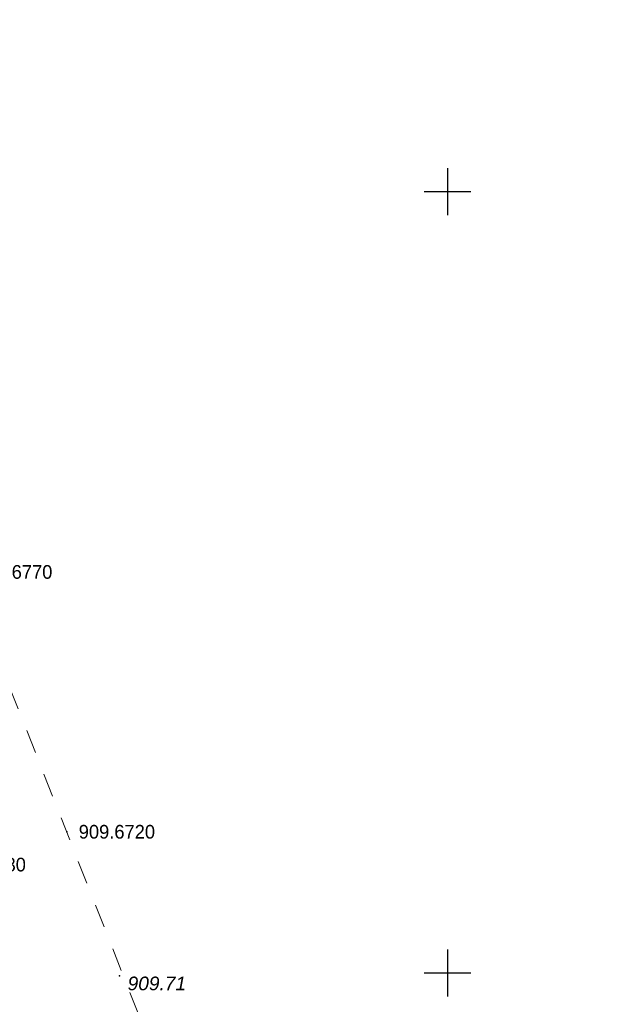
# Model space of a CAD drawing. Header units: millimetres. Extents: x 1490 to 2460, y -539 to 1142.
# Tile 19 of 28: x 2308 to 2345, y 924 to 987. Entities that reach past the tile are written whole.
import ezdxf

# ---------------------------------------------------------------- set-up
doc = ezdxf.new("R2010")
doc.units = ezdxf.units.MM
doc.linetypes.add('Auto_Street_NotBorder_Line_m1', pattern=[3, 1.5, -1.5])
for name, color, linetype in [('(001) Сетка', 92, 'Continuous'), ('(004) Точки рельефа', 7, 'Continuous'), ('Отметка', 7, 'Continuous'), ('Пикет', 7, 'Continuous')]:
    doc.layers.add(name, color=color, linetype=linetype)
doc.layers.add('AUTO#_ROADS_EXIST_L', color=7, linetype='Continuous', lineweight=15, true_color=0x000000)
doc.styles.add('D-431', font='txt')

# ---------------------------------------------------------------- blocks, each defined once
blk = doc.blocks.new('Setka')
at = {"layer": '(001) Сетка'}
for p, q in [((0, 1.5), (0, -1.5)), ((-1.5, 0), (1.5, 0))]:
    blk.add_line(p, q, dxfattribs=at)

msp = doc.modelspace()

# ---------------------------------------------------------------- linework, layer by layer
at = {"layer": '(004) Точки рельефа', "color": 7, "linetype": 'ByBlock', "lineweight": -2}
msp.add_point((2313.898, 925.636, 909.705), dxfattribs=at)
at = {"layer": 'AUTO#_ROADS_EXIST_L', "color": 18, "linetype": 'Auto_Street_NotBorder_Line_m1', "lineweight": 15, "true_color": 0x000000, "elevation": 910.088, "flags": 128}
msp.add_lwpolyline([(2344.166, 841.968), (2344.342, 842.815), (2345.16, 846.607), (2344.056, 849.72), (2341.858, 855.797), (2337.1, 867.567), (2323.883, 900.831), (2317.236, 917.794), (2303.972, 951.477), (2259.781, 1063.628)], dxfattribs=at)
at = {"layer": 'Пикет', "color": 7}
msp.add_point((2310.538, 934.849, 909.672), dxfattribs=at)

# ---------------------------------------------------------------- block references
at = {"layer": '(001) Сетка'}
for p in [(2334.877, 975.816), (2334.877, 925.816)]:
    msp.add_blockref('Setka', p, dxfattribs=at)

# ---------------------------------------------------------------- texts
at = {"layer": '(004) Точки рельефа', "color": 7, "linetype": 'ByBlock', "ltscale": 0.5, "insert": (2314.423, 925.136, 909.705), "char_height": 0.875, "attachment_point": 4, "style": 'D-431'}
msp.add_mtext('{\\fArial|b0|i1|c204|p32;909.71}', dxfattribs=at)
at = {"layer": 'Отметка', "style": 'D-431'}
for s, p in [('909.6770', (2304.73, 951.039, 909.677)), ('909.6720', (2311.296, 934.411, 909.672)), ('909.8480', (2303.036, 932.31, 909.848))]:
    msp.add_text(s, height=0.875, dxfattribs=at).set_placement(p)

doc.saveas('drawing.dxf')
